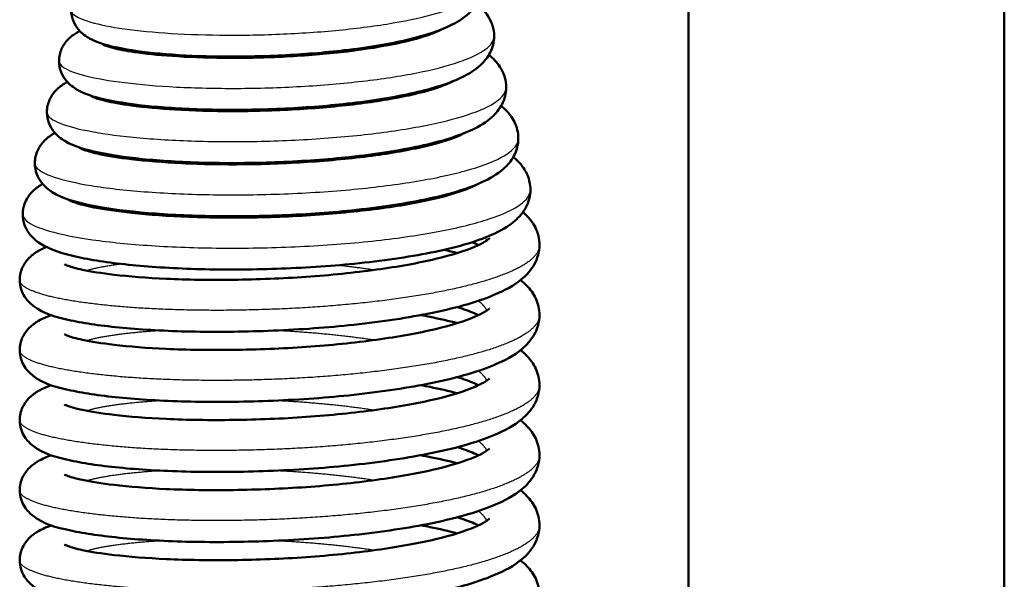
# Model space of a CAD drawing. Header units: millimetres. Extents: x 247 to 1050, y 34 to 1073.
# Tile 8 of 60: x 301 to 326, y 145 to 159. Entities that reach past the tile are written whole.
import ezdxf

# ---------------------------------------------------------------- set-up
doc = ezdxf.new("R2010")
doc.units = ezdxf.units.MM
doc.header["$LTSCALE"] = 0.75
doc.layers.add('Visible', color=7, linetype='Continuous', lineweight=50)
doc.layers.add('Visible Narrow', color=7, linetype='Continuous', lineweight=25)

msp = doc.modelspace()

# ---------------------------------------------------------------- linework, layer by layer
at = {"layer": 'Visible'}
for p, q in [((317.652, 184.167, 38.834), (317.652, 92.819, 38.834)), ((325.552, 100.994, 38.834), (325.552, 184.167, 38.834))]:
    msp.add_line(p, q, dxfattribs=at)
for points, knots in [([(312.491, 160.083, 43.419), (312.491, 159.943, 43.576), (312.454, 159.802, 43.734), (312.336, 159.564, 44.064), (312.255, 159.465, 44.238), (312.043, 159.263, 44.672), (311.902, 159.173, 44.935), (311.448, 158.942, 45.673), (311.081, 158.823, 46.134), (310.183, 158.61, 46.921), (309.632, 158.519, 47.249), (308.548, 158.392, 47.631), (308.011, 158.349, 47.726), (306.967, 158.299, 47.733), (306.445, 158.29, 47.652), (305.469, 158.301, 47.334), (305.002, 158.322, 47.093), (304.17, 158.389, 46.484), (303.797, 158.435, 46.106), (303.162, 158.556, 45.247), (302.91, 158.62, 44.747), (302.582, 158.801, 44.075), (302.487, 158.866, 43.888), (302.349, 159.027, 43.629), (302.303, 159.098, 43.542), (302.234, 159.264, 43.373), (302.213, 159.363, 43.29), (302.213, 159.461, 43.208)], [0, 0, 0, 0, 0.063056, 0.063056, 0.127057, 0.127057, 0.219996, 0.219996, 0.396162, 0.396162, 0.583693, 0.583693, 0.743123, 0.743123, 0.897428, 0.897428, 1.051214, 1.051214, 1.207399, 1.207399, 1.373747, 1.373747, 1.438396, 1.438396, 1.474132, 1.474132, 1.512476, 1.512476, 1.512476, 1.512476]), ([(312.355, 159.61, 41.906), (312.461, 159.528, 42.115), (312.559, 159.432, 42.324), (312.729, 159.171, 42.753), (312.793, 158.989, 42.972), (312.793, 158.804, 43.186)], [1.3998232, 1.3998232, 1.3998232, 1.3998232, 1.4742754, 1.4742754, 1.5588667, 1.5588667, 1.5588667, 1.5588667]), ([(301.911, 158.182, 42.974), (301.911, 158.289, 42.878), (301.935, 158.397, 42.781), (302.017, 158.579, 42.577), (302.073, 158.656, 42.467), (302.199, 158.788, 42.214), (302.27, 158.84, 42.068), (302.37, 158.901, 41.856), (302.401, 158.917, 41.791), (302.431, 158.933, 41.726)], [0, 0, 0, 0, 0.0430311, 0.0430311, 0.0857264, 0.0857264, 0.1365684, 0.1365684, 0.1585418, 0.1585418, 0.1585418, 0.1585418]), ([(303.014, 158.592, 44.081), (303.014, 158.592, 44.227), (303.03, 158.584, 44.374), (303.099, 158.556, 44.747), (303.171, 158.533, 44.973), (303.398, 158.475, 45.504), (303.58, 158.439, 45.803), (304.06, 158.369, 46.413), (304.382, 158.335, 46.715), (305.129, 158.283, 47.237), (305.57, 158.266, 47.451), (306.501, 158.258, 47.736), (307.003, 158.268, 47.805), (307.993, 158.315, 47.782), (308.493, 158.354, 47.688), (309.417, 158.456, 47.352), (309.853, 158.522, 47.105), (310.594, 158.668, 46.499), (310.912, 158.751, 46.134), (311.252, 158.869, 45.543), (311.342, 158.906, 45.349), (311.435, 158.951, 45.08), (311.457, 158.962, 45.01), (311.475, 158.973, 44.94)], [0.123059, 0.123059, 0.123059, 0.123059, 0.166887, 0.166887, 0.237336, 0.237336, 0.341137, 0.341137, 0.471143, 0.471143, 0.614824, 0.614824, 0.763125, 0.763125, 0.912149, 0.912149, 1.059627, 1.059627, 1.20258, 1.20258, 1.267117, 1.267117, 1.289105, 1.289105, 1.289105, 1.289105]), ([(312.793, 158.804, 43.186), (312.793, 158.66, 43.352), (312.755, 158.516, 43.522), (312.632, 158.272, 43.878), (312.548, 158.171, 44.067), (312.322, 157.959, 44.542), (312.169, 157.865, 44.832), (311.676, 157.622, 45.64), (311.273, 157.497, 46.139), (310.308, 157.277, 46.965), (309.73, 157.185, 47.301), (308.589, 157.057, 47.696), (308.022, 157.014, 47.793), (306.914, 156.965, 47.796), (306.359, 156.957, 47.708), (305.322, 156.973, 47.365), (304.825, 156.997, 47.107), (303.943, 157.072, 46.455), (303.548, 157.124, 46.051), (302.878, 157.256, 45.134), (302.614, 157.325, 44.603), (302.275, 157.519, 43.89), (302.178, 157.587, 43.695), (302.042, 157.751, 43.421), (301.998, 157.822, 43.329), (301.931, 157.987, 43.149), (301.911, 158.085, 43.061), (301.911, 158.182, 42.974)], [0, 0, 0, 0, 0.066238, 0.066238, 0.134492, 0.134492, 0.23631, 0.23631, 0.427502, 0.427502, 0.623056, 0.623056, 0.791565, 0.791565, 0.955697, 0.955697, 1.11945, 1.11945, 1.285665, 1.285665, 1.462327, 1.462327, 1.529557, 1.529557, 1.566338, 1.566338, 1.605507, 1.605507, 1.605507, 1.605507]), ([(312.661, 158.334, 41.628), (312.675, 158.323, 41.657), (312.689, 158.312, 41.687), (312.802, 158.216, 41.925), (312.895, 158.116, 42.133), (313.045, 157.858, 42.545), (313.096, 157.692, 42.751), (313.096, 157.526, 42.953)], [1.4888486, 1.4888486, 1.4888486, 1.4888486, 1.4991424, 1.4991424, 1.5730711, 1.5730711, 1.6516131, 1.6516131, 1.6516131, 1.6516131]), ([(301.608, 156.903, 42.743), (301.608, 157.014, 42.638), (301.634, 157.125, 42.53), (301.72, 157.312, 42.305), (301.778, 157.389, 42.184), (301.911, 157.528, 41.901), (301.989, 157.582, 41.734), (302.084, 157.639, 41.527), (302.102, 157.649, 41.487), (302.121, 157.659, 41.447)], [0, 0, 0, 0, 0.0458531, 0.0458531, 0.0915076, 0.0915076, 0.1485529, 0.1485529, 0.1620488, 0.1620488, 0.1620488, 0.1620488]), ([(302.725, 157.298, 43.884), (302.725, 157.298, 43.899), (302.725, 157.298, 43.915), (302.729, 157.296, 44.115), (302.754, 157.283, 44.299), (302.855, 157.244, 44.746), (302.952, 157.215, 45.006), (303.242, 157.146, 45.603), (303.465, 157.106, 45.932), (304.038, 157.029, 46.58), (304.412, 156.994, 46.892), (305.259, 156.944, 47.408), (305.748, 156.929, 47.608), (306.764, 156.93, 47.848), (307.304, 156.945, 47.887), (308.355, 157.005, 47.793), (308.88, 157.051, 47.659), (309.835, 157.169, 47.236), (310.281, 157.242, 46.944), (311.019, 157.402, 46.248), (311.329, 157.492, 45.839), (311.632, 157.612, 45.207), (311.705, 157.646, 45.015), (311.759, 157.675, 44.818)], [0.12513, 0.12513, 0.12513, 0.12513, 0.129762, 0.129762, 0.185059, 0.185059, 0.267759, 0.267759, 0.385306, 0.385306, 0.528391, 0.528391, 0.683129, 0.683129, 0.84155, 0.84155, 1.000258, 1.000258, 1.15701, 1.15701, 1.308352, 1.308352, 1.370292, 1.370292, 1.370292, 1.370292]), ([(313.096, 157.526, 42.953), (313.096, 157.375, 43.135), (313.055, 157.225, 43.32), (312.923, 156.973, 43.707), (312.834, 156.868, 43.911), (312.592, 156.65, 44.43), (312.427, 156.552, 44.749), (311.892, 156.299, 45.622), (311.452, 156.167, 46.156), (310.42, 155.943, 47.017), (309.815, 155.85, 47.359), (308.617, 155.722, 47.764), (308.016, 155.679, 47.862), (306.843, 155.631, 47.857), (306.256, 155.625, 47.759), (305.159, 155.646, 47.389), (304.635, 155.674, 47.112), (303.704, 155.757, 46.415), (303.289, 155.814, 45.984), (302.586, 155.958, 45.008), (302.309, 156.033, 44.443), (301.963, 156.24, 43.692), (301.867, 156.311, 43.491), (301.735, 156.477, 43.207), (301.692, 156.547, 43.112), (301.627, 156.711, 42.925), (301.608, 156.807, 42.833), (301.608, 156.903, 42.743)], [0, 0, 0, 0, 0.070945, 0.070945, 0.144016, 0.144016, 0.254823, 0.254823, 0.460391, 0.460391, 0.663668, 0.663668, 0.841869, 0.841869, 1.015778, 1.015778, 1.189367, 1.189367, 1.365535, 1.365535, 1.552545, 1.552545, 1.621464, 1.621464, 1.658869, 1.658869, 1.698456, 1.698456, 1.698456, 1.698456]), ([(312.967, 157.058, 41.353), (313.006, 157.027, 41.435), (313.043, 156.994, 41.517), (313.163, 156.876, 41.789), (313.241, 156.778, 41.977), (313.36, 156.539, 42.351), (313.398, 156.393, 42.538), (313.398, 156.246, 42.722)], [1.5782891, 1.5782891, 1.5782891, 1.5782891, 1.6071603, 1.6071603, 1.6742833, 1.6742833, 1.7448722, 1.7448722, 1.7448722, 1.7448722]), ([(301.306, 155.624, 42.511), (301.306, 155.74, 42.393), (301.334, 155.857, 42.273), (301.426, 156.051, 42.021), (301.488, 156.13, 41.886), (301.632, 156.274, 41.568), (301.717, 156.331, 41.379), (301.805, 156.381, 41.183), (301.808, 156.382, 41.177), (301.811, 156.384, 41.171)], [0, 0, 0, 0, 0.0497232, 0.0497232, 0.0992406, 0.0992406, 0.1632727, 0.1632727, 0.1653319, 0.1653319, 0.1653319, 0.1653319]), ([(302.433, 156.005, 43.684), (302.433, 156.005, 43.74), (302.435, 156.004, 43.795), (302.452, 155.995, 44.063), (302.491, 155.976, 44.275), (302.634, 155.926, 44.792), (302.762, 155.89, 45.092), (303.134, 155.809, 45.757), (303.407, 155.765, 46.112), (304.087, 155.684, 46.788), (304.518, 155.649, 47.101), (305.47, 155.604, 47.593), (306.008, 155.594, 47.77), (307.108, 155.605, 47.947), (307.684, 155.628, 47.947), (308.789, 155.704, 47.766), (309.333, 155.758, 47.583), (310.308, 155.893, 47.061), (310.754, 155.975, 46.718), (311.473, 156.15, 45.927), (311.764, 156.246, 45.472), (311.983, 156.347, 44.89), (312.014, 156.362, 44.796), (312.041, 156.377, 44.701)], [0.127135, 0.127135, 0.127135, 0.127135, 0.14369, 0.14369, 0.207861, 0.207861, 0.305134, 0.305134, 0.437602, 0.437602, 0.593837, 0.593837, 0.759537, 0.759537, 0.928004, 0.928004, 1.096293, 1.096293, 1.262103, 1.262103, 1.421244, 1.421244, 1.451122, 1.451122, 1.451122, 1.451122]), ([(313.398, 156.246, 42.722), (313.398, 156.091, 42.917), (313.354, 155.935, 43.116), (313.217, 155.677, 43.528), (313.125, 155.572, 43.745), (312.869, 155.345, 44.308), (312.69, 155.242, 44.656), (312.11, 154.977, 45.601), (311.631, 154.838, 46.174), (310.526, 154.608, 47.072), (309.892, 154.515, 47.421), (308.634, 154.386, 47.834), (308.001, 154.343, 47.932), (306.765, 154.297, 47.917), (306.146, 154.293, 47.81), (304.991, 154.32, 47.41), (304.439, 154.351, 47.114), (303.462, 154.443, 46.37), (303.026, 154.505, 45.912), (302.293, 154.661, 44.876), (302.004, 154.741, 44.278), (301.65, 154.963, 43.489), (301.555, 155.036, 43.283), (301.426, 155.205, 42.992), (301.385, 155.275, 42.893), (301.324, 155.437, 42.701), (301.306, 155.531, 42.605), (301.306, 155.624, 42.511)], [0, 0, 0, 0, 0.074973, 0.074973, 0.151672, 0.151672, 0.27236, 0.27236, 0.493666, 0.493666, 0.705281, 0.705281, 0.892765, 0.892765, 1.07626, 1.07626, 1.259632, 1.259632, 1.445793, 1.445793, 1.643278, 1.643278, 1.713608, 1.713608, 1.75152, 1.75152, 1.791362, 1.791362, 1.791362, 1.791362]), ([(313.272, 155.782, 41.077), (313.339, 155.729, 41.221), (313.401, 155.669, 41.365), (313.525, 155.522, 41.674), (313.584, 155.431, 41.838), (313.674, 155.217, 42.164), (313.701, 155.092, 42.327), (313.701, 154.968, 42.488)], [1.6677172, 1.6677172, 1.6677172, 1.6677172, 1.71794, 1.71794, 1.7767235, 1.7767235, 1.8378857, 1.8378857, 1.8378857, 1.8378857]), ([(301.003, 154.345, 42.276), (301.003, 154.467, 42.146), (301.034, 154.588, 42.015), (301.132, 154.788, 41.739), (301.197, 154.869, 41.593), (301.34, 155.008, 41.264), (301.419, 155.062, 41.079), (301.501, 155.109, 40.894)], [0, 0, 0, 0, 0.0532539, 0.0532539, 0.1062791, 0.1062791, 0.168569, 0.168569, 0.168569, 0.168569]), ([(313.701, 154.968, 42.488), (313.701, 154.808, 42.695), (313.655, 154.65, 42.905), (313.513, 154.386, 43.346), (313.417, 154.277, 43.579), (313.145, 154.04, 44.189), (312.951, 153.931, 44.569), (312.328, 153.656, 45.582), (311.815, 153.511, 46.186), (310.644, 153.276, 47.118), (309.985, 153.182, 47.475), (308.669, 153.051, 47.899), (308.004, 153.008, 47.999), (306.703, 152.964, 47.979), (306.052, 152.961, 47.863), (304.835, 152.993, 47.437), (304.255, 153.028, 47.122), (303.228, 153.128, 46.334), (302.772, 153.195, 45.849), (302.005, 153.362, 44.755), (301.705, 153.447, 44.123), (301.342, 153.682, 43.295), (301.247, 153.758, 43.083), (301.12, 153.929, 42.779), (301.08, 153.999, 42.676), (301.021, 154.161, 42.475), (301.003, 154.253, 42.375), (301.003, 154.345, 42.276)], [0, 0, 0, 0, 0.078351, 0.078351, 0.159885, 0.159885, 0.291014, 0.291014, 0.525868, 0.525868, 0.745383, 0.745383, 0.942325, 0.942325, 1.135751, 1.135751, 1.329085, 1.329085, 1.525254, 1.525254, 1.73303, 1.73303, 1.80552, 1.80552, 1.844336, 1.844336, 1.884926, 1.884926, 1.884926, 1.884926]), ([(302.141, 154.712, 43.49), (302.141, 154.712, 43.587), (302.147, 154.709, 43.685), (302.182, 154.691, 44.026), (302.237, 154.667, 44.267), (302.427, 154.604, 44.851), (302.589, 154.561, 45.189), (303.046, 154.471, 45.915), (303.371, 154.423, 46.293), (304.159, 154.339, 46.988), (304.644, 154.305, 47.296), (305.696, 154.266, 47.758), (306.28, 154.261, 47.909), (307.456, 154.284, 48.021), (308.065, 154.313, 47.981), (309.218, 154.405, 47.714), (309.778, 154.468, 47.483), (310.767, 154.619, 46.866), (311.211, 154.71, 46.473), (311.903, 154.896, 45.595), (312.172, 154.998, 45.101), (312.324, 155.079, 44.577)], [0.130011, 0.130011, 0.130011, 0.130011, 0.159101, 0.159101, 0.232974, 0.232974, 0.344272, 0.344272, 0.49175, 0.49175, 0.660303, 0.660303, 0.836616, 0.836616, 1.014994, 1.014994, 1.192803, 1.192803, 1.367599, 1.367599, 1.532956, 1.532956, 1.532956, 1.532956]), ([(313.514, 154.406, 40.745), (313.54, 154.384, 40.803), (313.565, 154.36, 40.86), (313.68, 154.246, 41.131), (313.762, 154.14, 41.343), (313.888, 153.887, 41.765), (313.927, 153.734, 41.978), (313.927, 153.58, 42.187)], [0.7977302, 0.7977302, 0.7977302, 0.7977302, 0.8178665, 0.8178665, 0.8924121, 0.8924121, 0.9703639, 0.9703639, 0.9703639, 0.9703639]), ([(302.045, 153.099, 43.235), (302.045, 153.099, 43.269), (302.046, 153.098, 43.304), (302.056, 153.093, 43.551), (302.089, 153.076, 43.764), (302.216, 153.03, 44.303), (302.34, 152.995, 44.627), (302.706, 152.917, 45.338), (302.976, 152.874, 45.719), (303.664, 152.793, 46.466), (304.109, 152.757, 46.82), (305.111, 152.711, 47.399), (305.687, 152.703, 47.619), (306.869, 152.719, 47.866), (307.492, 152.742, 47.895), (308.7, 152.827, 47.757), (309.301, 152.888, 47.587), (310.393, 153.039, 47.072), (310.901, 153.13, 46.721), (311.735, 153.328, 45.896), (312.081, 153.439, 45.415), (312.427, 153.589, 44.655), (312.514, 153.635, 44.408), (312.627, 153.705, 43.939), (312.658, 153.731, 43.717), (312.674, 153.746, 43.421), (312.676, 153.748, 43.347), (312.676, 153.748, 43.273)], [0.131055, 0.131055, 0.131055, 0.131055, 0.141423, 0.141423, 0.205412, 0.205412, 0.308324, 0.308324, 0.446555, 0.446555, 0.613769, 0.613769, 0.793965, 0.793965, 0.976303, 0.976303, 1.15963, 1.15963, 1.341367, 1.341367, 1.516665, 1.516665, 1.595791, 1.595791, 1.662826, 1.662826, 1.684904, 1.684904, 1.684904, 1.684904]), ([(313.927, 153.58, 42.187), (313.927, 153.407, 42.423), (313.876, 153.235, 42.663), (313.716, 152.949, 43.164), (313.607, 152.831, 43.427), (313.29, 152.567, 44.123), (313.06, 152.444, 44.558), (312.348, 152.146, 45.626), (311.782, 151.989, 46.229), (310.538, 151.744, 47.12), (309.861, 151.646, 47.446), (308.508, 151.506, 47.82), (307.819, 151.459, 47.893), (306.483, 151.409, 47.814), (305.82, 151.403, 47.665), (304.593, 151.428, 47.172), (304.013, 151.461, 46.824), (303.002, 151.556, 45.971), (302.56, 151.619, 45.455), (301.82, 151.779, 44.299), (301.537, 151.852, 43.63), (301.19, 152.118, 42.83), (301.112, 152.192, 42.662), (301.014, 152.348, 42.423), (300.983, 152.411, 42.342), (300.94, 152.55, 42.184), (300.927, 152.627, 42.106), (300.927, 152.704, 42.028)], [0, 0, 0, 0, 0.087865, 0.087865, 0.179598, 0.179598, 0.33037, 0.33037, 0.574954, 0.574954, 0.795255, 0.795255, 0.998149, 0.998149, 1.196805, 1.196805, 1.394859, 1.394859, 1.594779, 1.594779, 1.809425, 1.809425, 1.868319, 1.868319, 1.899951, 1.899951, 1.932814, 1.932814, 1.932814, 1.932814]), ([(300.927, 152.704, 42.028), (300.927, 152.818, 41.912), (300.956, 152.933, 41.794), (301.046, 153.123, 41.547), (301.105, 153.2, 41.415), (301.243, 153.338, 41.104), (301.322, 153.392, 40.92), (301.464, 153.473, 40.59), (301.527, 153.503, 40.444), (301.593, 153.531, 40.299)], [0, 0, 0, 0, 0.0488735, 0.0488735, 0.0972828, 0.0972828, 0.1590811, 0.1590811, 0.2076092, 0.2076092, 0.2076092, 0.2076092]), ([(312.403, 153.58, 39.68), (312.37, 153.596, 39.597), (312.335, 153.612, 39.515), (312.279, 153.635, 39.397), (312.261, 153.643, 39.36), (312.243, 153.65, 39.324)], [0.25635683, 0.25635683, 0.25635683, 0.25635683, 0.28346873, 0.28346873, 0.29601306, 0.29601306, 0.29601306, 0.29601306]), ([(313.453, 152.704, 40.293), (313.51, 152.659, 40.415), (313.564, 152.611, 40.536), (313.699, 152.469, 40.861), (313.776, 152.366, 41.063), (313.891, 152.12, 41.466), (313.927, 151.974, 41.668), (313.927, 151.827, 41.868)], [1.7442687, 1.7442687, 1.7442687, 1.7442687, 1.7867174, 1.7867174, 1.8580186, 1.8580186, 1.9324188, 1.9324188, 1.9324188, 1.9324188]), ([(302.045, 151.346, 42.916), (302.045, 151.346, 42.951), (302.046, 151.345, 42.985), (302.056, 151.34, 43.233), (302.089, 151.323, 43.445), (302.216, 151.277, 43.985), (302.34, 151.242, 44.308), (302.706, 151.164, 45.02), (302.976, 151.121, 45.401), (303.664, 151.041, 46.147), (304.109, 151.004, 46.501), (305.111, 150.958, 47.081), (305.687, 150.95, 47.3), (306.869, 150.966, 47.548), (307.492, 150.99, 47.576), (308.7, 151.074, 47.438), (309.301, 151.136, 47.268), (310.393, 151.287, 46.753), (310.901, 151.377, 46.403), (311.735, 151.575, 45.577), (312.081, 151.686, 45.096), (312.427, 151.836, 44.336), (312.514, 151.882, 44.089), (312.627, 151.952, 43.62), (312.658, 151.978, 43.398), (312.674, 151.993, 43.102), (312.676, 151.995, 43.028), (312.676, 151.995, 42.954)], [0.131055, 0.131055, 0.131055, 0.131055, 0.141423, 0.141423, 0.205412, 0.205412, 0.308324, 0.308324, 0.446555, 0.446555, 0.613769, 0.613769, 0.793965, 0.793965, 0.976303, 0.976303, 1.15963, 1.15963, 1.341367, 1.341367, 1.516665, 1.516665, 1.595791, 1.595791, 1.662826, 1.662826, 1.684904, 1.684904, 1.684904, 1.684904]), ([(312.403, 151.827, 39.361), (312.37, 151.843, 39.278), (312.335, 151.859, 39.196), (312.178, 151.925, 38.863), (312.034, 151.978, 38.621), (311.871, 152.029, 38.393)], [0.2563568, 0.2563568, 0.2563568, 0.2563568, 0.2834687, 0.2834687, 0.3685859, 0.3685859, 0.3685859, 0.3685859]), ([(313.927, 151.827, 41.868), (313.927, 151.654, 42.105), (313.876, 151.483, 42.345), (313.716, 151.196, 42.845), (313.607, 151.078, 43.109), (313.29, 150.814, 43.804), (313.06, 150.692, 44.239), (312.348, 150.393, 45.307), (311.782, 150.236, 45.911), (310.538, 149.991, 46.801), (309.861, 149.893, 47.128), (308.508, 149.753, 47.501), (307.819, 149.706, 47.574), (306.483, 149.656, 47.495), (305.82, 149.65, 47.346), (304.593, 149.675, 46.853), (304.013, 149.708, 46.505), (303.002, 149.803, 45.652), (302.56, 149.866, 45.136), (301.82, 150.027, 43.981), (301.537, 150.099, 43.311), (301.19, 150.365, 42.511), (301.112, 150.439, 42.343), (301.014, 150.595, 42.104), (300.983, 150.658, 42.024), (300.94, 150.797, 41.865), (300.927, 150.874, 41.787), (300.927, 150.951, 41.709)], [0, 0, 0, 0, 0.087865, 0.087865, 0.179598, 0.179598, 0.33037, 0.33037, 0.574954, 0.574954, 0.795255, 0.795255, 0.998149, 0.998149, 1.196805, 1.196805, 1.394859, 1.394859, 1.594779, 1.594779, 1.809425, 1.809425, 1.868319, 1.868319, 1.899951, 1.899951, 1.932814, 1.932814, 1.932814, 1.932814]), ([(300.927, 150.951, 41.709), (300.927, 151.065, 41.593), (300.956, 151.18, 41.475), (301.046, 151.37, 41.228), (301.105, 151.447, 41.096), (301.243, 151.585, 40.785), (301.322, 151.639, 40.601), (301.501, 151.741, 40.185), (301.602, 151.784, 39.951), (301.713, 151.824, 39.721)], [0, 0, 0, 0, 0.0488735, 0.0488735, 0.0972828, 0.0972828, 0.1590811, 0.1590811, 0.2365322, 0.2365322, 0.2365322, 0.2365322]), ([(310.958, 151.827, 36.923), (311.037, 151.813, 36.975), (311.114, 151.798, 37.029), (311.429, 151.734, 37.26), (311.657, 151.682, 37.454), (311.871, 151.626, 37.662)], [1.336486, 1.336486, 1.336486, 1.336486, 1.3649481, 1.3649481, 1.4554605, 1.4554605, 1.4554605, 1.4554605]), ([(313.453, 150.951, 39.974), (313.51, 150.906, 40.096), (313.564, 150.858, 40.218), (313.699, 150.716, 40.542), (313.776, 150.613, 40.745), (313.891, 150.367, 41.148), (313.927, 150.221, 41.35), (313.927, 150.075, 41.55)], [1.7442687, 1.7442687, 1.7442687, 1.7442687, 1.7867174, 1.7867174, 1.8580186, 1.8580186, 1.9324188, 1.9324188, 1.9324188, 1.9324188]), ([(302.045, 149.593, 42.597), (302.045, 149.593, 42.632), (302.046, 149.592, 42.666), (302.056, 149.587, 42.914), (302.089, 149.571, 43.126), (302.216, 149.524, 43.666), (302.34, 149.489, 43.989), (302.706, 149.411, 44.701), (302.976, 149.368, 45.082), (303.664, 149.288, 45.828), (304.109, 149.251, 46.182), (305.111, 149.205, 46.762), (305.687, 149.197, 46.981), (306.869, 149.213, 47.229), (307.492, 149.237, 47.258), (308.7, 149.321, 47.119), (309.301, 149.383, 46.949), (310.393, 149.534, 46.435), (310.901, 149.624, 46.084), (311.735, 149.822, 45.258), (312.081, 149.933, 44.777), (312.427, 150.083, 44.018), (312.514, 150.129, 43.77), (312.627, 150.199, 43.302), (312.658, 150.225, 43.08), (312.674, 150.24, 42.783), (312.676, 150.242, 42.71), (312.676, 150.242, 42.636)], [0.131055, 0.131055, 0.131055, 0.131055, 0.141423, 0.141423, 0.205412, 0.205412, 0.308324, 0.308324, 0.446555, 0.446555, 0.613769, 0.613769, 0.793965, 0.793965, 0.976303, 0.976303, 1.15963, 1.15963, 1.341367, 1.341367, 1.516665, 1.516665, 1.595791, 1.595791, 1.662826, 1.662826, 1.684904, 1.684904, 1.684904, 1.684904]), ([(312.403, 150.075, 39.042), (312.37, 150.09, 38.959), (312.335, 150.106, 38.878), (312.178, 150.173, 38.545), (312.034, 150.225, 38.302), (311.871, 150.276, 38.074)], [0.2563568, 0.2563568, 0.2563568, 0.2563568, 0.2834687, 0.2834687, 0.3685859, 0.3685859, 0.3685859, 0.3685859]), ([(313.927, 150.075, 41.55), (313.927, 149.901, 41.786), (313.876, 149.73, 42.026), (313.716, 149.443, 42.526), (313.607, 149.325, 42.79), (313.29, 149.061, 43.485), (313.06, 148.939, 43.921), (312.348, 148.64, 44.988), (311.782, 148.483, 45.592), (310.538, 148.238, 46.482), (309.861, 148.14, 46.809), (308.508, 148, 47.182), (307.819, 147.953, 47.255), (306.483, 147.903, 47.176), (305.82, 147.897, 47.027), (304.593, 147.923, 46.535), (304.013, 147.955, 46.186), (303.002, 148.051, 45.333), (302.56, 148.113, 44.818), (301.82, 148.274, 43.662), (301.537, 148.346, 42.992), (301.19, 148.612, 42.192), (301.112, 148.687, 42.024), (301.014, 148.842, 41.786), (300.983, 148.905, 41.705), (300.94, 149.044, 41.547), (300.927, 149.121, 41.468), (300.927, 149.198, 41.39)], [0, 0, 0, 0, 0.087865, 0.087865, 0.179598, 0.179598, 0.33037, 0.33037, 0.574954, 0.574954, 0.795255, 0.795255, 0.998149, 0.998149, 1.196805, 1.196805, 1.394859, 1.394859, 1.594779, 1.594779, 1.809425, 1.809425, 1.868319, 1.868319, 1.899951, 1.899951, 1.932814, 1.932814, 1.932814, 1.932814]), ([(300.927, 149.198, 41.39), (300.927, 149.313, 41.274), (300.956, 149.427, 41.157), (301.046, 149.617, 40.909), (301.105, 149.694, 40.778), (301.243, 149.832, 40.466), (301.322, 149.886, 40.282), (301.501, 149.988, 39.866), (301.602, 150.031, 39.632), (301.713, 150.071, 39.402)], [0, 0, 0, 0, 0.0488735, 0.0488735, 0.0972828, 0.0972828, 0.1590811, 0.1590811, 0.2365322, 0.2365322, 0.2365322, 0.2365322]), ([(310.958, 150.075, 36.604), (311.037, 150.06, 36.656), (311.114, 150.045, 36.71), (311.429, 149.982, 36.942), (311.657, 149.929, 37.135), (311.871, 149.873, 37.343)], [1.336486, 1.336486, 1.336486, 1.336486, 1.3649481, 1.3649481, 1.4554605, 1.4554605, 1.4554605, 1.4554605]), ([(313.453, 149.198, 39.655), (313.51, 149.153, 39.777), (313.564, 149.105, 39.899), (313.699, 148.963, 40.224), (313.776, 148.86, 40.426), (313.891, 148.615, 40.829), (313.927, 148.468, 41.031), (313.927, 148.322, 41.231)], [1.7442687, 1.7442687, 1.7442687, 1.7442687, 1.7867174, 1.7867174, 1.8580186, 1.8580186, 1.9324188, 1.9324188, 1.9324188, 1.9324188]), ([(302.045, 147.84, 42.278), (302.045, 147.84, 42.313), (302.046, 147.84, 42.348), (302.056, 147.834, 42.595), (302.089, 147.818, 42.808), (302.216, 147.771, 43.347), (302.34, 147.736, 43.671), (302.706, 147.658, 44.382), (302.976, 147.615, 44.763), (303.664, 147.535, 45.51), (304.109, 147.499, 45.864), (305.111, 147.452, 46.443), (305.687, 147.444, 46.663), (306.869, 147.46, 46.91), (307.492, 147.484, 46.939), (308.7, 147.568, 46.801), (309.301, 147.63, 46.631), (310.393, 147.781, 46.116), (310.901, 147.871, 45.765), (311.735, 148.07, 44.94), (312.081, 148.18, 44.459), (312.427, 148.33, 43.699), (312.514, 148.376, 43.452), (312.627, 148.446, 42.983), (312.658, 148.472, 42.761), (312.674, 148.487, 42.465), (312.676, 148.49, 42.391), (312.676, 148.49, 42.317)], [0.131055, 0.131055, 0.131055, 0.131055, 0.141423, 0.141423, 0.205412, 0.205412, 0.308324, 0.308324, 0.446555, 0.446555, 0.613769, 0.613769, 0.793965, 0.793965, 0.976303, 0.976303, 1.15963, 1.15963, 1.341367, 1.341367, 1.516665, 1.516665, 1.595791, 1.595791, 1.662826, 1.662826, 1.684904, 1.684904, 1.684904, 1.684904]), ([(312.403, 148.322, 38.724), (312.37, 148.337, 38.641), (312.335, 148.353, 38.559), (312.178, 148.42, 38.226), (312.034, 148.472, 37.984), (311.871, 148.523, 37.756)], [0.2563568, 0.2563568, 0.2563568, 0.2563568, 0.2834687, 0.2834687, 0.3685859, 0.3685859, 0.3685859, 0.3685859]), ([(313.927, 148.322, 41.231), (313.927, 148.149, 41.467), (313.876, 147.977, 41.707), (313.716, 147.69, 42.208), (313.607, 147.572, 42.471), (313.29, 147.308, 43.167), (313.06, 147.186, 43.602), (312.348, 146.887, 44.67), (311.782, 146.73, 45.273), (310.538, 146.485, 46.164), (309.861, 146.388, 46.49), (308.508, 146.247, 46.864), (307.819, 146.201, 46.937), (306.483, 146.151, 46.858), (305.82, 146.144, 46.708), (304.593, 146.17, 46.216), (304.013, 146.203, 45.868), (303.002, 146.298, 45.014), (302.56, 146.36, 44.499), (301.82, 146.521, 43.343), (301.537, 146.593, 42.674), (301.19, 146.86, 41.874), (301.112, 146.934, 41.706), (301.014, 147.09, 41.467), (300.983, 147.152, 41.386), (300.94, 147.291, 41.228), (300.927, 147.368, 41.15), (300.927, 147.445, 41.072)], [0, 0, 0, 0, 0.087865, 0.087865, 0.179598, 0.179598, 0.33037, 0.33037, 0.574954, 0.574954, 0.795255, 0.795255, 0.998149, 0.998149, 1.196805, 1.196805, 1.394859, 1.394859, 1.594779, 1.594779, 1.809425, 1.809425, 1.868319, 1.868319, 1.899951, 1.899951, 1.932814, 1.932814, 1.932814, 1.932814]), ([(300.927, 147.445, 41.072), (300.927, 147.56, 40.956), (300.956, 147.675, 40.838), (301.046, 147.864, 40.591), (301.105, 147.941, 40.459), (301.243, 148.079, 40.148), (301.322, 148.134, 39.964), (301.501, 148.235, 39.547), (301.602, 148.279, 39.313), (301.713, 148.318, 39.083)], [0, 0, 0, 0, 0.0488735, 0.0488735, 0.0972828, 0.0972828, 0.1590811, 0.1590811, 0.2365322, 0.2365322, 0.2365322, 0.2365322]), ([(310.958, 148.322, 36.285), (311.037, 148.307, 36.338), (311.114, 148.292, 36.391), (311.429, 148.229, 36.623), (311.657, 148.176, 36.817), (311.871, 148.12, 37.025)], [1.336486, 1.336486, 1.336486, 1.336486, 1.3649481, 1.3649481, 1.4554605, 1.4554605, 1.4554605, 1.4554605]), ([(313.453, 147.445, 39.336), (313.51, 147.4, 39.458), (313.564, 147.352, 39.58), (313.699, 147.211, 39.905), (313.776, 147.107, 40.107), (313.891, 146.862, 40.51), (313.927, 146.716, 40.712), (313.927, 146.569, 40.912)], [1.7442687, 1.7442687, 1.7442687, 1.7442687, 1.7867174, 1.7867174, 1.8580186, 1.8580186, 1.9324188, 1.9324188, 1.9324188, 1.9324188]), ([(312.403, 146.569, 38.405), (312.37, 146.584, 38.322), (312.335, 146.6, 38.24), (312.178, 146.667, 37.907), (312.034, 146.719, 37.665), (311.871, 146.77, 37.437)], [0.2563568, 0.2563568, 0.2563568, 0.2563568, 0.2834687, 0.2834687, 0.3685859, 0.3685859, 0.3685859, 0.3685859]), ([(313.927, 146.569, 40.912), (313.927, 146.396, 41.149), (313.876, 146.224, 41.389), (313.716, 145.937, 41.889), (313.607, 145.819, 42.153), (313.29, 145.556, 42.848), (313.06, 145.433, 43.283), (312.348, 145.134, 44.351), (311.782, 144.977, 44.954), (310.538, 144.732, 45.845), (309.861, 144.635, 46.172), (308.508, 144.495, 46.545), (307.819, 144.448, 46.618), (306.483, 144.398, 46.539), (305.82, 144.391, 46.39), (304.593, 144.417, 45.897), (304.013, 144.45, 45.549), (303.002, 144.545, 44.696), (302.56, 144.607, 44.18), (301.82, 144.768, 43.025), (301.537, 144.84, 42.355), (301.19, 145.107, 41.555), (301.112, 145.181, 41.387), (301.014, 145.337, 41.148), (300.983, 145.399, 41.068), (300.94, 145.538, 40.909), (300.927, 145.615, 40.831), (300.927, 145.692, 40.753)], [0, 0, 0, 0, 0.087865, 0.087865, 0.179598, 0.179598, 0.33037, 0.33037, 0.574954, 0.574954, 0.795255, 0.795255, 0.998149, 0.998149, 1.196805, 1.196805, 1.394859, 1.394859, 1.594779, 1.594779, 1.809425, 1.809425, 1.868319, 1.868319, 1.899951, 1.899951, 1.932814, 1.932814, 1.932814, 1.932814]), ([(300.927, 145.692, 40.753), (300.927, 145.807, 40.637), (300.956, 145.922, 40.519), (301.046, 146.111, 40.272), (301.105, 146.189, 40.14), (301.243, 146.327, 39.829), (301.322, 146.381, 39.645), (301.501, 146.482, 39.229), (301.602, 146.526, 38.995), (301.713, 146.565, 38.765)], [0, 0, 0, 0, 0.0488735, 0.0488735, 0.0972828, 0.0972828, 0.1590811, 0.1590811, 0.2365322, 0.2365322, 0.2365322, 0.2365322]), ([(302.045, 146.087, 41.96), (302.045, 146.087, 41.994), (302.046, 146.087, 42.029), (302.056, 146.081, 42.277), (302.089, 146.065, 42.489), (302.216, 146.019, 43.029), (302.34, 145.983, 43.352), (302.706, 145.905, 44.064), (302.976, 145.862, 44.445), (303.664, 145.782, 45.191), (304.109, 145.746, 45.545), (305.111, 145.7, 46.125), (305.687, 145.691, 46.344), (306.869, 145.707, 46.592), (307.492, 145.731, 46.62), (308.7, 145.815, 46.482), (309.301, 145.877, 46.312), (310.393, 146.028, 45.797), (310.901, 146.119, 45.447), (311.735, 146.317, 44.621), (312.081, 146.427, 44.14), (312.427, 146.578, 43.38), (312.514, 146.623, 43.133), (312.627, 146.693, 42.664), (312.658, 146.72, 42.442), (312.674, 146.735, 42.146), (312.676, 146.737, 42.072), (312.676, 146.737, 41.998)], [0.131055, 0.131055, 0.131055, 0.131055, 0.141423, 0.141423, 0.205412, 0.205412, 0.308324, 0.308324, 0.446555, 0.446555, 0.613769, 0.613769, 0.793965, 0.793965, 0.976303, 0.976303, 1.15963, 1.15963, 1.341367, 1.341367, 1.516665, 1.516665, 1.595791, 1.595791, 1.662826, 1.662826, 1.684904, 1.684904, 1.684904, 1.684904]), ([(310.958, 146.569, 35.966), (311.037, 146.554, 36.019), (311.114, 146.54, 36.073), (311.429, 146.476, 36.304), (311.657, 146.424, 36.498), (311.871, 146.368, 36.706)], [1.336486, 1.336486, 1.336486, 1.336486, 1.3649481, 1.3649481, 1.4554605, 1.4554605, 1.4554605, 1.4554605]), ([(313.453, 145.692, 39.018), (313.51, 145.648, 39.14), (313.564, 145.599, 39.262), (313.699, 145.458, 39.586), (313.776, 145.355, 39.789), (313.891, 145.109, 40.191), (313.927, 144.963, 40.394), (313.927, 144.816, 40.594)], [1.7442687, 1.7442687, 1.7442687, 1.7442687, 1.7867174, 1.7867174, 1.8580186, 1.8580186, 1.9324188, 1.9324188, 1.9324188, 1.9324188])]:
    msp.add_open_spline(points, degree=3, knots=knots, dxfattribs=at)
for points in [[(311.061, 158.804, 40.511), (311.047, 158.808, 40.488), (311.032, 158.813, 40.466), (311.017, 158.818, 40.444)], [(311.402, 157.525, 40.255), (311.389, 157.529, 40.234), (311.377, 157.533, 40.213), (311.364, 157.538, 40.192)], [(311.739, 156.246, 40.004), (311.728, 156.25, 39.984), (311.717, 156.254, 39.965), (311.706, 156.258, 39.945)], [(305.392, 155.644, 37.465), (305.253, 155.639, 37.524), (305.117, 155.633, 37.588), (304.985, 155.627, 37.658)], [(307.645, 155.631, 37.043), (307.5, 155.637, 37.039), (307.355, 155.643, 37.041), (307.209, 155.647, 37.049)], [(312.073, 154.967, 39.759), (312.064, 154.97, 39.741), (312.055, 154.974, 39.723), (312.046, 154.977, 39.705)], [(304.343, 154.364, 37.46), (304.27, 154.359, 37.508), (304.199, 154.353, 37.558), (304.129, 154.347, 37.61)], [(308.477, 154.347, 36.605), (308.402, 154.353, 36.591), (308.326, 154.359, 36.579), (308.25, 154.365, 36.568)], [(311.54, 153.46, 37.679), (311.653, 153.434, 37.776), (311.764, 153.407, 37.877), (311.871, 153.379, 37.981)]]:
    msp.add_open_spline(points, degree=3, dxfattribs=at)
at = {"layer": 'Visible Narrow', "extrusion": (-1, 0, 0)}
msp.add_arc((-155.065, 36.511, -307.427), 0.65, 148.9367, 152.1811, dxfattribs=at)
at = {"layer": 'Visible Narrow'}
for points, knots in [([(302.213, 159.461, 43.208), (302.213, 159.435, 43.393), (302.223, 159.409, 43.578), (302.243, 159.383, 43.761), (302.298, 159.312, 44.265), (302.428, 159.243, 44.76), (302.628, 159.179, 45.226), (302.827, 159.115, 45.691), (303.096, 159.056, 46.127), (303.422, 159.006, 46.514), (303.749, 158.956, 46.902), (304.132, 158.915, 47.241), (304.557, 158.886, 47.518), (304.981, 158.856, 47.795), (305.446, 158.838, 48.01), (305.932, 158.832, 48.154), (306.417, 158.827, 48.297), (306.923, 158.834, 48.37), (307.427, 158.855, 48.369), (307.932, 158.876, 48.368), (308.435, 158.91, 48.293), (308.915, 158.957, 48.149), (309.395, 159.004, 48.004), (309.852, 159.063, 47.79), (310.267, 159.134, 47.516), (310.681, 159.204, 47.241), (311.053, 159.286, 46.907), (311.367, 159.376, 46.527), (311.681, 159.465, 46.147), (311.936, 159.563, 45.722), (312.123, 159.666, 45.27), (312.309, 159.769, 44.819), (312.427, 159.876, 44.34), (312.471, 159.985, 43.856), (312.484, 160.018, 43.711), (312.491, 160.05, 43.565), (312.491, 160.083, 43.419)], [0.70809198, 0.70809198, 0.70809198, 0.70809198, 0.7109375, 0.7109375, 0.7109375, 0.71875, 0.71875, 0.71875, 0.7265625, 0.7265625, 0.7265625, 0.734375, 0.734375, 0.734375, 0.7421875, 0.7421875, 0.7421875, 0.75, 0.75, 0.75, 0.7578125, 0.7578125, 0.7578125, 0.765625, 0.765625, 0.765625, 0.7734375, 0.7734375, 0.7734375, 0.78125, 0.78125, 0.78125, 0.7890625, 0.7890625, 0.7890625, 0.79140973, 0.79140973, 0.79140973, 0.79140973]), ([(301.911, 158.182, 42.974), (301.911, 158.129, 43.348), (301.949, 158.075, 43.721), (302.026, 158.023, 44.087), (302.136, 157.948, 44.611), (302.325, 157.877, 45.119), (302.583, 157.812, 45.588), (302.841, 157.747, 46.058), (303.17, 157.69, 46.489), (303.553, 157.642, 46.863), (303.937, 157.595, 47.238), (304.376, 157.558, 47.556), (304.851, 157.533, 47.804), (305.327, 157.509, 48.053), (305.838, 157.497, 48.231), (306.364, 157.499, 48.333), (306.89, 157.501, 48.435), (307.43, 157.517, 48.46), (307.96, 157.547, 48.407), (308.491, 157.577, 48.355), (309.013, 157.622, 48.225), (309.503, 157.679, 48.024), (309.993, 157.736, 47.823), (310.451, 157.806, 47.551), (310.858, 157.887, 47.219), (311.266, 157.968, 46.888), (311.622, 158.06, 46.498), (311.912, 158.159, 46.065), (312.203, 158.258, 45.633), (312.427, 158.365, 45.159), (312.576, 158.476, 44.664), (312.72, 158.583, 44.184), (312.793, 158.694, 43.685), (312.793, 158.804, 43.186)], [0.54143052, 0.54143052, 0.54143052, 0.54143052, 0.546875, 0.546875, 0.546875, 0.5546875, 0.5546875, 0.5546875, 0.5625, 0.5625, 0.5625, 0.5703125, 0.5703125, 0.5703125, 0.578125, 0.578125, 0.578125, 0.5859375, 0.5859375, 0.5859375, 0.59375, 0.59375, 0.59375, 0.6015625, 0.6015625, 0.6015625, 0.609375, 0.609375, 0.609375, 0.6171875, 0.6171875, 0.6171875, 0.62476355, 0.62476355, 0.62476355, 0.62476355]), ([(301.608, 156.903, 42.743), (301.608, 156.901, 42.758), (301.608, 156.899, 42.774), (301.608, 156.896, 42.79), (301.613, 156.814, 43.356), (301.702, 156.732, 43.92), (301.872, 156.655, 44.459), (302.042, 156.577, 44.998), (302.293, 156.505, 45.511), (302.612, 156.441, 45.977), (302.932, 156.377, 46.443), (303.321, 156.321, 46.862), (303.763, 156.277, 47.216), (304.204, 156.234, 47.57), (304.698, 156.202, 47.859), (305.222, 156.184, 48.072), (305.747, 156.166, 48.284), (306.302, 156.162, 48.42), (306.864, 156.173, 48.473), (307.426, 156.184, 48.526), (307.995, 156.209, 48.498), (308.546, 156.25, 48.389), (309.097, 156.29, 48.28), (309.631, 156.345, 48.091), (310.124, 156.414, 47.83), (310.617, 156.482, 47.569), (311.069, 156.563, 47.236), (311.462, 156.654, 46.847), (311.855, 156.746, 46.457), (312.188, 156.847, 46.011), (312.447, 156.956, 45.528), (312.706, 157.064, 45.045), (312.892, 157.18, 44.524), (312.996, 157.298, 43.989), (313.062, 157.373, 43.647), (313.096, 157.449, 43.3), (313.096, 157.526, 42.953)], [0.37478199, 0.37478199, 0.37478199, 0.37478199, 0.375, 0.375, 0.375, 0.3828125, 0.3828125, 0.3828125, 0.390625, 0.390625, 0.390625, 0.3984375, 0.3984375, 0.3984375, 0.40625, 0.40625, 0.40625, 0.4140625, 0.4140625, 0.4140625, 0.421875, 0.421875, 0.421875, 0.4296875, 0.4296875, 0.4296875, 0.4375, 0.4375, 0.4375, 0.4453125, 0.4453125, 0.4453125, 0.453125, 0.453125, 0.453125, 0.45811164, 0.45811164, 0.45811164, 0.45811164]), ([(301.306, 155.624, 42.511), (301.306, 155.593, 42.725), (301.317, 155.561, 42.938), (301.34, 155.53, 43.151), (301.403, 155.443, 43.742), (301.555, 155.358, 44.323), (301.789, 155.279, 44.87), (302.023, 155.201, 45.416), (302.338, 155.128, 45.928), (302.721, 155.066, 46.383), (303.104, 155.004, 46.839), (303.554, 154.952, 47.237), (304.053, 154.914, 47.563), (304.551, 154.875, 47.889), (305.098, 154.85, 48.142), (305.668, 154.84, 48.311), (306.239, 154.83, 48.48), (306.834, 154.835, 48.565), (307.427, 154.855, 48.564), (308.021, 154.876, 48.563), (308.613, 154.913, 48.476), (309.178, 154.964, 48.306), (309.744, 155.016, 48.136), (310.282, 155.082, 47.884), (310.771, 155.162, 47.56), (311.259, 155.241, 47.237), (311.698, 155.334, 46.843), (312.068, 155.436, 46.396), (312.439, 155.538, 45.948), (312.74, 155.649, 45.447), (312.961, 155.767, 44.914), (313.182, 155.884, 44.382), (313.321, 156.008, 43.818), (313.374, 156.132, 43.246), (313.39, 156.17, 43.072), (313.398, 156.208, 42.897), (313.398, 156.246, 42.722)], [0.20812838, 0.20812838, 0.20812838, 0.20812838, 0.2109375, 0.2109375, 0.2109375, 0.21875, 0.21875, 0.21875, 0.2265625, 0.2265625, 0.2265625, 0.234375, 0.234375, 0.234375, 0.2421875, 0.2421875, 0.2421875, 0.25, 0.25, 0.25, 0.2578125, 0.2578125, 0.2578125, 0.265625, 0.265625, 0.265625, 0.2734375, 0.2734375, 0.2734375, 0.28125, 0.28125, 0.28125, 0.2890625, 0.2890625, 0.2890625, 0.29144814, 0.29144814, 0.29144814, 0.29144814]), ([(301.003, 154.345, 42.276), (301.003, 154.281, 42.709), (301.048, 154.217, 43.141), (301.136, 154.154, 43.564), (301.263, 154.064, 44.174), (301.482, 153.977, 44.765), (301.783, 153.898, 45.312), (302.083, 153.82, 45.858), (302.465, 153.749, 46.361), (302.912, 153.69, 46.797), (303.358, 153.632, 47.234), (303.87, 153.585, 47.605), (304.424, 153.553, 47.894), (304.978, 153.521, 48.184), (305.574, 153.503, 48.392), (306.187, 153.502, 48.511), (306.8, 153.502, 48.63), (307.43, 153.517, 48.659), (308.049, 153.549, 48.598), (308.669, 153.58, 48.537), (309.277, 153.628, 48.386), (309.85, 153.692, 48.151), (310.422, 153.755, 47.917), (310.958, 153.834, 47.599), (311.434, 153.925, 47.212), (311.91, 154.016, 46.825), (312.327, 154.119, 46.369), (312.667, 154.232, 45.864), (313.007, 154.344, 45.359), (313.269, 154.465, 44.805), (313.444, 154.591, 44.226), (313.614, 154.714, 43.662), (313.701, 154.841, 43.075), (313.701, 154.968, 42.488)], [0.04146327, 0.04146327, 0.04146327, 0.04146327, 0.046875, 0.046875, 0.046875, 0.0546875, 0.0546875, 0.0546875, 0.0625, 0.0625, 0.0625, 0.0703125, 0.0703125, 0.0703125, 0.078125, 0.078125, 0.078125, 0.0859375, 0.0859375, 0.0859375, 0.09375, 0.09375, 0.09375, 0.1015625, 0.1015625, 0.1015625, 0.109375, 0.109375, 0.109375, 0.1171875, 0.1171875, 0.1171875, 0.12479777, 0.12479777, 0.12479777, 0.12479777])]:
    msp.add_open_spline(points, degree=3, knots=knots, dxfattribs=at)
for points in [[(311.44, 158.954, 42.547), (311.439, 158.955, 42.542), (311.438, 158.956, 42.537), (311.437, 158.958, 42.531)], [(303.756, 158.449, 40.913), (303.725, 158.442, 40.968), (303.695, 158.435, 41.023), (303.666, 158.428, 41.08)], [(309.348, 158.453, 39.146), (309.304, 158.459, 39.126), (309.26, 158.465, 39.106), (309.215, 158.471, 39.087)], [(303.357, 157.163, 40.792), (303.331, 157.156, 40.845), (303.306, 157.149, 40.899), (303.282, 157.142, 40.954)], [(309.821, 157.173, 38.822), (309.782, 157.179, 38.8), (309.742, 157.185, 38.778), (309.703, 157.191, 38.757)], [(302.981, 155.877, 40.658), (302.959, 155.87, 40.71), (302.938, 155.863, 40.762), (302.918, 155.856, 40.815)], [(310.266, 155.893, 38.514), (310.23, 155.899, 38.491), (310.195, 155.905, 38.468), (310.159, 155.911, 38.445)], [(302.621, 154.591, 40.514), (302.602, 154.584, 40.564), (302.584, 154.577, 40.615), (302.567, 154.57, 40.666)]]:
    msp.add_open_spline(points, degree=3, dxfattribs=at)
at = {"layer": 'Visible Narrow', "extrusion": (0.007505, 0.974396, 0.224715)}
msp.add_open_spline([(311.749, 157.67, 42.328), (311.748, 157.67, 42.327), (311.748, 157.67, 42.325), (311.748, 157.671, 42.323)], degree=3, dxfattribs=at)
at = {"layer": 'Visible Narrow'}
for points, weights, knots in [([(310.437, 154.605, 38.063), (310.46, 154.6, 38.079), (310.484, 154.596, 38.096), (310.509, 154.591, 38.114), (310.534, 154.586, 38.132)], [0.998258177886, 0.999113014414, 1, 0.999046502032, 0.99813015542], [0.0051677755, 0.0051677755, 0.0051677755, 0.0052631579, 0.0052631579, 0.0053656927, 0.0053656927, 0.0053656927]), ([(313.927, 153.58, 42.187), (313.927, 153.351, 43.192), (313.609, 153.133, 44.147), (312.957, 152.686, 46.108), (311.248, 152.377, 47.313), (309.539, 152.067, 48.519), (307.427, 151.979, 48.503), (305.316, 151.892, 48.487), (303.607, 152.026, 47.249), (301.898, 152.16, 46.012), (301.246, 152.432, 44.02), (300.927, 152.565, 43.049), (300.927, 152.704, 42.028)], [0.975528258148, 0.975528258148, 1, 0.951056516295, 1, 0.951056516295, 1, 0.951056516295, 1, 0.951056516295, 1, 0.975528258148, 0.975528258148], [0.01315789, 0.01315789, 0.01315789, 0.01578947, 0.01578947, 0.02105263, 0.02105263, 0.02631579, 0.02631579, 0.03157895, 0.03157895, 0.03684211, 0.03684211, 0.03947368, 0.03947368, 0.03947368]), ([(313.927, 151.827, 41.868), (313.927, 151.598, 42.873), (313.609, 151.38, 43.829), (312.957, 150.934, 45.789), (311.248, 150.624, 46.994), (309.539, 150.314, 48.2), (307.427, 150.226, 48.184), (305.316, 150.139, 48.168), (303.607, 150.273, 46.931), (301.898, 150.408, 45.693), (301.246, 150.679, 43.701), (300.927, 150.812, 42.73), (300.927, 150.951, 41.709)], [0.975528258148, 0.975528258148, 1, 0.951056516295, 1, 0.951056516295, 1, 0.951056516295, 1, 0.951056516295, 1, 0.975528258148, 0.975528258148], [0.06578947, 0.06578947, 0.06578947, 0.06842105, 0.06842105, 0.07368421, 0.07368421, 0.07894737, 0.07894737, 0.08421053, 0.08421053, 0.08947368, 0.08947368, 0.09210526, 0.09210526, 0.09210526]), ([(307.4, 151.444, 36.514), (307.414, 151.444, 36.513), (307.427, 151.443, 36.513), (308.689, 151.378, 36.501), (309.811, 151.206, 37.058)], [0.999183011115, 0.999588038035, 1, 0.962986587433, 0.981955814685], [0.105218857, 0.105218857, 0.105218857, 0.105263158, 0.105263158, 0.109243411, 0.109243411, 0.109243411]), ([(302.593, 151.189, 39.806), (303.149, 151.36, 38.41), (304.371, 151.441, 37.522), (304.393, 151.442, 37.506), (304.415, 151.443, 37.491)], [0.991074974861, 0.956022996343, 1, 0.999178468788, 0.998384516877], [0.095270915, 0.095270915, 0.095270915, 0.1, 0.1, 0.100088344, 0.100088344, 0.100088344]), ([(313.927, 150.075, 41.55), (313.927, 149.845, 42.554), (313.609, 149.628, 43.51), (312.957, 149.181, 45.47), (311.248, 148.871, 46.676), (309.539, 148.561, 47.881), (307.427, 148.474, 47.865), (305.316, 148.386, 47.849), (303.607, 148.52, 46.612), (301.898, 148.655, 45.375), (301.246, 148.926, 43.383), (300.927, 149.059, 42.411), (300.927, 149.198, 41.39)], [0.975528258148, 0.975528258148, 1, 0.951056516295, 1, 0.951056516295, 1, 0.951056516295, 1, 0.951056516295, 1, 0.975528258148, 0.975528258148], [0.11842105, 0.11842105, 0.11842105, 0.12105263, 0.12105263, 0.12631579, 0.12631579, 0.13157895, 0.13157895, 0.13684211, 0.13684211, 0.14210526, 0.14210526, 0.14473684, 0.14473684, 0.14473684]), ([(302.593, 149.436, 39.487), (303.149, 149.607, 38.091), (304.371, 149.688, 37.204), (304.393, 149.689, 37.188), (304.415, 149.691, 37.172)], [0.99107497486, 0.956022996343, 1, 0.999178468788, 0.998384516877], [0.147902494, 0.147902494, 0.147902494, 0.152631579, 0.152631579, 0.152719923, 0.152719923, 0.152719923]), ([(307.4, 149.692, 36.195), (307.414, 149.691, 36.195), (307.427, 149.69, 36.195), (308.689, 149.625, 36.183), (309.811, 149.453, 36.739)], [0.999183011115, 0.999588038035, 1, 0.962986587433, 0.981955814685], [0.157850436, 0.157850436, 0.157850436, 0.157894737, 0.157894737, 0.16187499, 0.16187499, 0.16187499]), ([(313.927, 148.322, 41.231), (313.927, 148.093, 42.236), (313.609, 147.875, 43.191), (312.957, 147.428, 45.152), (311.248, 147.118, 46.357), (309.539, 146.808, 47.562), (307.427, 146.721, 47.547), (305.316, 146.633, 47.531), (303.607, 146.768, 46.293), (301.898, 146.902, 45.056), (301.246, 147.174, 43.064), (300.927, 147.306, 42.093), (300.927, 147.445, 41.072)], [0.975528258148, 0.975528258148, 1, 0.951056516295, 1, 0.951056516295, 1, 0.951056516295, 1, 0.951056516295, 1, 0.975528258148, 0.975528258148], [0.17105263, 0.17105263, 0.17105263, 0.17368421, 0.17368421, 0.17894737, 0.17894737, 0.18421053, 0.18421053, 0.18947368, 0.18947368, 0.19473684, 0.19473684, 0.19736842, 0.19736842, 0.19736842]), ([(302.593, 147.683, 39.168), (303.149, 147.854, 37.772), (304.371, 147.935, 36.885), (304.393, 147.936, 36.869), (304.415, 147.938, 36.853)], [0.991074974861, 0.956022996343, 1, 0.999178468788, 0.998384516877], [0.200534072, 0.200534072, 0.200534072, 0.205263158, 0.205263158, 0.205351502, 0.205351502, 0.205351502]), ([(307.4, 147.939, 35.876), (307.414, 147.938, 35.876), (307.427, 147.937, 35.876), (308.689, 147.872, 35.864), (309.811, 147.7, 36.421)], [0.999183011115, 0.999588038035, 1, 0.962986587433, 0.981955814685], [0.210482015, 0.210482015, 0.210482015, 0.210526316, 0.210526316, 0.214506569, 0.214506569, 0.214506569]), ([(313.927, 146.569, 40.912), (313.927, 146.34, 41.917), (313.609, 146.122, 42.873), (312.957, 145.675, 44.833), (311.248, 145.365, 46.038), (309.539, 145.056, 47.244), (307.427, 144.968, 47.228), (305.316, 144.88, 47.212), (303.607, 145.015, 45.975), (301.898, 145.149, 44.737), (301.246, 145.421, 42.745), (300.927, 145.553, 41.774), (300.927, 145.692, 40.753)], [0.975528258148, 0.975528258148, 1, 0.951056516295, 1, 0.951056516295, 1, 0.951056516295, 1, 0.951056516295, 1, 0.975528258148, 0.975528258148], [0.22368421, 0.22368421, 0.22368421, 0.22631579, 0.22631579, 0.23157895, 0.23157895, 0.23684211, 0.23684211, 0.24210526, 0.24210526, 0.24736842, 0.24736842, 0.25, 0.25, 0.25]), ([(302.593, 145.93, 38.85), (303.149, 146.102, 37.454), (304.371, 146.182, 36.566), (304.393, 146.184, 36.55), (304.415, 146.185, 36.535)], [0.991074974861, 0.956022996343, 1, 0.999178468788, 0.998384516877], [0.253165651, 0.253165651, 0.253165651, 0.257894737, 0.257894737, 0.257983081, 0.257983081, 0.257983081]), ([(307.4, 146.186, 35.558), (307.414, 146.185, 35.557), (307.427, 146.184, 35.557), (308.689, 146.119, 35.545), (309.811, 145.948, 36.102)], [0.999183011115, 0.999588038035, 1, 0.962986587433, 0.981955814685], [0.263113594, 0.263113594, 0.263113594, 0.263157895, 0.263157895, 0.267138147, 0.267138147, 0.267138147])]:
    msp.add_rational_spline(points, weights, degree=2, knots=knots, dxfattribs=at)
at = {"layer": 'Visible Narrow', "extrusion": (5.86452e-11, 0.972461, 0.233067)}
msp.add_rational_spline([(312.567, 153.765, 41.415), (312.591, 153.729, 41.567), (312.605, 153.692, 41.72)], [0.981262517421, 0.978985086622, 0.977612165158], degree=2, dxfattribs=at)
at = {"layer": 'Visible Narrow', "extrusion": (-0.032534, -0.990372, -0.134551)}
msp.add_rational_spline([(302.593, 152.942, 40.125), (302.906, 153.038, 39.338), (303.455, 153.108, 38.69)], [0.991074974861, 0.971021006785, 0.97683498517], degree=2, dxfattribs=at)
at = {"layer": 'Visible Narrow', "extrusion": (0.052642, 0.979302, 0.195437)}
msp.add_rational_spline([(308.904, 153.077, 37.028), (309.375, 153.026, 37.16), (309.811, 152.959, 37.377)], [0.975696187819, 0.974489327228, 0.981955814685], degree=2, dxfattribs=at)
at = {"layer": 'Visible Narrow', "extrusion": (1.20872e-11, 0.972461, 0.233067)}
msp.add_rational_spline([(312.397, 152.184, 40.379), (312.556, 152.064, 40.88), (312.605, 151.939, 41.401)], [0.997592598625, 0.982309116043, 0.977612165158], degree=2, dxfattribs=at)
at = {"layer": 'Visible Narrow', "extrusion": (-1.92559e-11, 0.972461, 0.233067)}
msp.add_rational_spline([(312.397, 150.432, 40.06), (312.556, 150.312, 40.561), (312.605, 150.187, 41.083)], [0.997592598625, 0.982309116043, 0.977612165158], degree=2, dxfattribs=at)
at = {"layer": 'Visible Narrow', "extrusion": (-3.9093e-12, 0.972461, 0.233067)}
msp.add_rational_spline([(312.397, 148.679, 39.741), (312.556, 148.559, 40.242), (312.605, 148.434, 40.764)], [0.997592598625, 0.982309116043, 0.977612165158], degree=2, dxfattribs=at)
at = {"layer": 'Visible Narrow', "extrusion": (1.21665e-11, 0.972461, 0.233067)}
msp.add_rational_spline([(312.397, 146.926, 39.423), (312.556, 146.806, 39.923), (312.605, 146.681, 40.445)], [0.997592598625, 0.982309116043, 0.977612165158], degree=2, dxfattribs=at)

doc.saveas('drawing.dxf')
